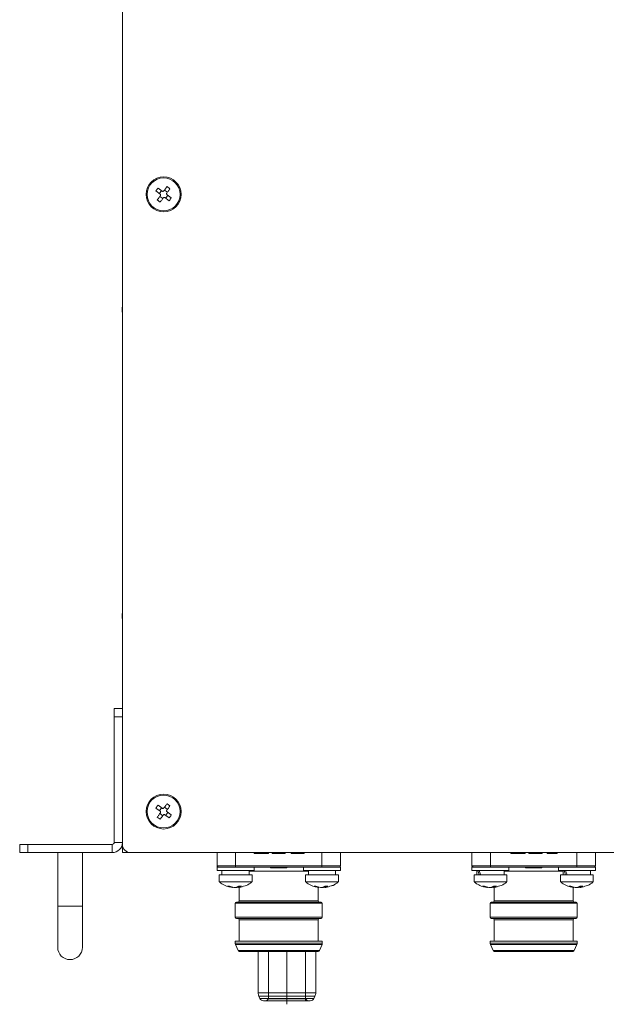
# Model space of a CAD drawing. Header units: millimetres. Extents: x -1774 to -852, y -172 to 1186.
# Tile 13 of 23: x -1569 to -1427, y 267 to 507. Entities that reach past the tile are written whole.
import ezdxf

# ---------------------------------------------------------------- set-up
doc = ezdxf.new("R2010")
doc.units = ezdxf.units.MM
doc.layers.add('02___PRT_ALL_AXES', color=7, linetype='Continuous')

msp = doc.modelspace()

# ---------------------------------------------------------------- linework, layer by layer
at = {"color": 7, "linetype": 'ByBlock', "lineweight": 5}
for p, q in [((-1544.24144, 1072.29748), (-1544.24144, 306.29751)), ((-1535.09848, 464.37929), (-1536.12147, 465.12763)), ((-1534.57892, 465.08954), (-1535.6019, 465.83788)), ((-1535.26567, 464.5016), (-1534.74609, 465.21182)), ((-1534.03735, 465.32173), (-1533.3271, 464.80216)), ((-1532.70106, 465.65793), (-1533.41131, 466.1775)), ((-1535.78183, 462.93704), (-1535.07158, 462.41746)), ((-1534.44554, 463.27327), (-1535.15579, 463.79284)), ((-1533.90398, 463.50546), (-1532.88099, 462.75712)), ((-1533.21722, 464.0934), (-1533.73679, 463.38315)), ((-1532.36143, 463.46737), (-1533.38441, 464.21571)), ((-1544.24144, 438.28237), (-1544.35395, 438.28237)), ((-1544.34145, 437.06172), (-1544.24144, 437.06172)), ((-1544.34145, 436.89462), (-1544.34145, 436.67182)), ((-1544.34145, 436.89462), (-1544.24144, 436.89462)), ((-1544.34145, 436.67182), (-1544.24144, 436.67182)), ((-1544.34145, 436.67182), (-1544.34145, 436.64953)), ((-1544.34145, 436.64953), (-1544.34145, 436.38217)), ((-1544.34145, 436.64953), (-1544.24144, 436.64953)), ((-1544.34145, 436.38217), (-1544.24144, 436.38217)), ((-1544.34145, 436.38217), (-1544.34145, 436.20392)), ((-1544.34145, 436.20392), (-1544.24144, 436.20392)), ((-1544.34145, 436.20392), (-1544.34145, 435.93657)), ((-1544.34145, 435.93657), (-1544.24144, 435.93657)), ((-1544.34145, 435.93657), (-1544.34145, 435.91428)), ((-1544.34145, 435.91428), (-1544.34145, 435.69147)), ((-1544.34145, 435.91428), (-1544.24144, 435.91428)), ((-1544.34145, 435.69147), (-1544.24144, 435.69147)), ((-1544.24144, 363.78237), (-1544.35395, 363.78237)), ((-1544.34145, 362.56173), (-1544.24144, 362.56173)), ((-1544.34145, 362.39463), (-1544.34145, 362.17183)), ((-1544.34145, 362.39463), (-1544.24144, 362.39463)), ((-1544.34145, 362.17183), (-1544.24144, 362.17183)), ((-1544.34145, 362.17183), (-1544.34145, 362.14953)), ((-1544.34145, 362.14953), (-1544.24144, 362.14953)), ((-1544.34145, 362.14953), (-1544.34145, 361.88218)), ((-1544.34145, 361.88218), (-1544.24144, 361.88218)), ((-1544.34145, 361.88218), (-1544.34145, 361.70393)), ((-1544.34145, 361.70393), (-1544.24144, 361.70393)), ((-1544.34145, 361.70393), (-1544.34145, 361.43654)), ((-1544.34145, 361.43654), (-1544.24144, 361.43654)), ((-1544.34145, 361.43654), (-1544.34145, 361.41428)), ((-1544.34145, 361.41428), (-1544.24144, 361.41428)), ((-1544.34145, 361.41428), (-1544.34145, 361.19148)), ((-1544.34145, 361.19148), (-1544.24144, 361.19148)), ((-1546.24145, 337.2975), (-1546.24145, 339.2975)), ((-1546.24145, 339.2975), (-1544.24144, 339.2975)), ((-1544.24144, 337.2975), (-1546.24145, 337.2975)), ((-1546.24145, 306.7975), (-1546.24145, 337.2975)), ((-1532.70106, 315.65793), (-1533.41131, 316.1775)), ((-1535.09848, 314.37929), (-1536.12147, 315.12763)), ((-1534.57892, 315.08954), (-1535.6019, 315.83788)), ((-1535.26567, 314.5016), (-1534.74609, 315.21182)), ((-1534.44554, 313.27327), (-1535.15579, 313.79284)), ((-1534.03735, 315.32173), (-1533.3271, 314.80216)), ((-1533.21722, 314.0934), (-1533.73679, 313.38315)), ((-1532.36143, 313.46737), (-1533.38441, 314.21571)), ((-1535.78183, 312.93704), (-1535.07158, 312.41746)), ((-1533.90398, 313.50546), (-1532.88099, 312.75712)), ((-1546.24145, 306.7975), (-1544.24144, 306.7975)), ((-1569.24143, 304.2975), (-1569.24143, 306.29751)), ((-1569.24143, 306.29751), (-1567.24143, 306.29751)), ((-1567.24143, 304.2975), (-1569.24143, 304.2975)), ((-1567.24143, 306.29751), (-1567.24143, 304.2975)), ((-1567.24143, 306.29751), (-1546.74144, 306.29751)), ((-1567.24143, 304.2975), (-1546.74144, 304.2975)), ((-1559.99145, 304.2975), (-1559.99145, 291.29749)), ((-1553.99144, 291.29749), (-1553.99144, 304.2975)), ((-1546.74144, 304.2975), (-1546.74144, 306.29751)), ((-1544.24144, 304.2975), (-1544.24144, 305.79749)), ((-1544.17793, 305.79749), (-1544.24144, 305.79749)), ((-1542.24144, 304.2975), (-1544.24144, 304.2975)), ((-1542.24144, 304.2975), (-1076.24145, 304.2975)), ((-1521.24144, 304.2975), (-1521.24144, 301.09748)), ((-1516.74144, 301.09748), (-1516.74144, 304.2975)), ((-1512.19629, 304.0975), (-1512.19629, 304.2975)), ((-1512.19599, 304.0975), (-1512.19629, 304.0975)), ((-1512.19599, 304.0975), (-1512.19599, 304.2975)), ((-1510.97779, 304.0975), (-1512.19599, 304.0975)), ((-1510.97779, 304.0975), (-1510.97779, 304.2975)), ((-1509.36443, 304.0975), (-1509.36443, 304.2975)), ((-1508.72113, 304.0975), (-1508.72113, 304.2975)), ((-1507.83864, 304.0975), (-1507.83864, 304.2975)), ((-1507.22133, 304.0975), (-1507.22133, 304.2975)), ((-1505.65308, 304.0975), (-1505.65308, 304.2975)), ((-1504.64189, 304.0975), (-1504.64189, 304.2975)), ((-1503.22306, 304.0975), (-1503.22306, 304.2975)), ((-1503.22303, 304.0975), (-1503.22306, 304.0975)), ((-1503.22303, 304.0975), (-1503.22303, 304.2975)), ((-1501.88004, 304.0975), (-1503.22303, 304.0975)), ((-1501.88004, 304.0975), (-1501.88004, 304.2975)), ((-1501.87993, 304.0975), (-1501.88004, 304.0975)), ((-1501.87993, 304.0975), (-1501.87993, 304.2975)), ((-1501.41214, 304.0975), (-1501.87993, 304.0975)), ((-1501.41214, 304.0975), (-1501.41214, 304.2975)), ((-1500.06293, 304.0975), (-1501.41214, 304.0975)), ((-1500.06293, 304.0975), (-1500.06293, 304.2975)), ((-1495.74144, 304.2975), (-1495.74144, 301.09748)), ((-1491.24144, 301.09748), (-1491.24144, 304.2975)), ((-1459.24145, 304.2975), (-1459.24145, 301.09748)), ((-1454.74144, 301.09748), (-1454.74144, 304.2975)), ((-1449.76763, 304.0975), (-1449.76763, 304.2975)), ((-1449.76733, 304.0975), (-1449.76763, 304.0975)), ((-1449.76733, 304.0975), (-1449.76733, 304.2975)), ((-1448.54913, 304.0975), (-1449.76733, 304.0975)), ((-1448.54913, 304.0975), (-1448.54913, 304.2975)), ((-1446.93577, 304.0975), (-1446.93577, 304.2975)), ((-1446.29247, 304.0975), (-1446.29247, 304.2975)), ((-1445.40998, 304.0975), (-1445.40998, 304.2975)), ((-1444.79267, 304.0975), (-1444.79267, 304.2975)), ((-1443.22443, 304.0975), (-1443.22443, 304.2975)), ((-1442.21323, 304.0975), (-1442.21323, 304.2975)), ((-1440.93057, 304.0975), (-1440.93057, 304.2975)), ((-1440.93053, 304.0975), (-1440.93057, 304.0975)), ((-1440.93053, 304.0975), (-1440.93053, 304.2975)), ((-1438.49493, 304.0975), (-1440.93053, 304.0975)), ((-1438.49493, 304.0975), (-1438.49493, 304.2975)), ((-1433.74145, 304.2975), (-1433.74145, 301.09748)), ((-1429.24144, 301.09748), (-1429.24144, 304.2975)), ((-1516.74144, 301.09748), (-1521.24144, 301.09748)), ((-1521.24144, 300.93595), (-1521.19005, 300.93595)), ((-1521.24144, 300.79749), (-1521.24144, 299.99751)), ((-1515.1259, 300.79749), (-1521.24144, 300.79749)), ((-1521.24144, 299.99751), (-1512.24144, 299.99751)), ((-1520.04145, 299.99751), (-1520.04145, 298.8975)), ((-1516.74144, 300.79749), (-1516.74144, 301.09748)), ((-1495.74144, 301.09748), (-1516.74144, 301.09748)), ((-1497.357, 300.79749), (-1515.1259, 300.79749)), ((-1513.44144, 298.8975), (-1513.44144, 299.99751)), ((-1512.24144, 299.99751), (-1512.24144, 300.79749)), ((-1508.24145, 300.59749), (-1508.24145, 300.79749)), ((-1506.84145, 300.59749), (-1508.24145, 300.59749)), ((-1506.84145, 300.59749), (-1506.84145, 300.79749)), ((-1505.64145, 300.59749), (-1506.84145, 300.59749)), ((-1505.64145, 300.59749), (-1505.64145, 300.79749)), ((-1504.24144, 300.59749), (-1505.64145, 300.59749)), ((-1504.24144, 300.59749), (-1504.24144, 300.79749)), ((-1500.24144, 300.79749), (-1500.24144, 299.99751)), ((-1500.24144, 299.99751), (-1491.24144, 299.99751)), ((-1499.04144, 299.99751), (-1499.04144, 298.8975)), ((-1491.24144, 300.79749), (-1497.357, 300.79749)), ((-1495.74144, 300.79749), (-1495.74144, 301.09748)), ((-1491.24144, 301.09748), (-1495.74144, 301.09748)), ((-1492.44145, 298.8975), (-1492.44145, 299.99751)), ((-1491.24144, 299.99751), (-1491.24144, 300.79749)), ((-1454.74144, 301.09748), (-1459.24145, 301.09748)), ((-1459.24145, 300.93595), (-1459.19004, 300.93595)), ((-1459.24145, 300.79749), (-1459.24145, 299.99751)), ((-1453.12589, 300.79749), (-1459.24145, 300.79749)), ((-1459.24145, 299.99751), (-1452.28019, 299.99751)), ((-1458.04144, 299.99751), (-1458.04144, 298.8975)), ((-1454.74144, 300.79749), (-1454.74144, 301.09748)), ((-1433.74145, 301.09748), (-1454.74144, 301.09748)), ((-1435.357, 300.79749), (-1453.12589, 300.79749)), ((-1452.28019, 299.99751), (-1450.24144, 299.99751)), ((-1451.44145, 298.8975), (-1451.44145, 299.99751)), ((-1450.24144, 299.99751), (-1450.24144, 300.79749)), ((-1446.24145, 300.59749), (-1446.24145, 300.79749)), ((-1446.24145, 300.59749), (-1442.24144, 300.59749)), ((-1442.24144, 300.59749), (-1442.24144, 300.79749)), ((-1438.24145, 300.79749), (-1438.24145, 299.99751)), ((-1438.24145, 299.99751), (-1431.28019, 299.99751)), ((-1437.04144, 299.99751), (-1437.04144, 298.8975)), ((-1431.28019, 300.79749), (-1435.357, 300.79749)), ((-1433.74145, 300.79749), (-1433.74145, 301.09748)), ((-1429.24144, 301.09748), (-1433.74145, 301.09748)), ((-1429.24144, 300.79749), (-1431.28019, 300.79749)), ((-1431.28019, 299.99751), (-1429.24144, 299.99751)), ((-1430.44145, 298.8975), (-1430.44145, 299.99751)), ((-1429.24144, 299.99751), (-1429.24144, 300.79749)), ((-1520.74145, 298.8975), (-1520.74145, 297.17403)), ((-1520.74145, 298.8975), (-1514.55367, 298.8975)), ((-1520.74145, 297.17403), (-1514.55367, 297.17403)), ((-1514.55367, 298.8975), (-1512.74145, 298.8975)), ((-1514.55367, 297.17403), (-1512.74145, 297.17403)), ((-1512.74145, 297.17403), (-1512.74145, 298.8975)), ((-1499.74145, 298.8975), (-1499.74145, 297.17403)), ((-1499.74145, 298.8975), (-1493.55367, 298.8975)), ((-1499.74145, 297.17403), (-1493.55367, 297.17403)), ((-1493.55367, 298.8975), (-1491.74145, 298.8975)), ((-1493.55367, 297.17403), (-1491.74145, 297.17403)), ((-1491.74145, 297.17403), (-1491.74145, 298.8975)), ((-1458.74144, 298.8975), (-1458.74144, 297.17403)), ((-1458.74144, 298.8975), (-1450.74145, 298.8975)), ((-1458.74144, 297.17403), (-1450.74145, 297.17403)), ((-1450.74145, 297.17403), (-1450.74145, 298.8975)), ((-1437.74144, 298.8975), (-1437.74144, 297.17403)), ((-1437.74144, 298.8975), (-1429.74144, 298.8975)), ((-1437.74144, 297.17403), (-1429.74144, 297.17403)), ((-1429.74144, 297.17403), (-1429.74144, 298.8975)), ((-1517.60161, 295.85477), (-1518.66271, 296.13095)), ((-1517.12029, 295.85477), (-1518.1814, 296.13095)), ((-1517.68075, 295.89802), (-1517.56775, 295.87644)), ((-1517.56775, 295.87644), (-1517.55573, 295.87415)), ((-1516.36259, 295.85477), (-1516.0172, 295.94466)), ((-1516.0172, 296.12773), (-1516.0172, 295.84163)), ((-1515.27511, 296.13095), (-1516.01182, 296.13095)), ((-1515.91994, 295.8579), (-1515.90918, 295.85823)), ((-1515.84144, 295.8602), (-1515.84144, 292.5975)), ((-1496.60161, 295.85477), (-1497.66271, 296.13095)), ((-1496.12029, 295.85477), (-1497.1814, 296.13095)), ((-1496.68075, 295.89802), (-1496.56776, 295.87644)), ((-1496.64144, 292.5975), (-1496.64144, 295.89051)), ((-1496.56776, 295.87644), (-1496.55573, 295.87415)), ((-1495.3626, 295.85477), (-1495.0172, 295.94466)), ((-1495.0172, 296.12773), (-1495.0172, 295.84163)), ((-1494.27511, 296.13095), (-1495.01182, 296.13095)), ((-1494.91994, 295.8579), (-1494.90918, 295.85823)), ((-1493.28655, 296.29749), (-1492.92538, 296.29749)), ((-1492.79444, 296.41089), (-1492.92538, 296.29749)), ((-1492.79444, 296.49749), (-1492.79444, 296.41089)), ((-1456.66271, 296.13095), (-1455.6016, 295.85477)), ((-1455.12029, 295.85477), (-1456.18139, 296.13095)), ((-1455.68075, 295.89802), (-1455.56776, 295.87644)), ((-1455.56776, 295.87644), (-1455.55572, 295.87415)), ((-1454.3626, 295.85477), (-1454.0172, 295.94466)), ((-1454.0172, 296.12773), (-1454.0172, 295.84163)), ((-1453.27511, 296.13095), (-1454.01181, 296.13095)), ((-1453.91994, 295.8579), (-1453.90918, 295.85823)), ((-1453.84144, 295.8602), (-1453.84144, 292.5975)), ((-1435.6627, 296.13095), (-1434.6016, 295.85477)), ((-1434.12029, 295.85477), (-1435.18139, 296.13095)), ((-1434.68076, 295.89802), (-1434.56776, 295.87644)), ((-1434.64145, 292.5975), (-1434.64145, 295.85144)), ((-1434.56776, 295.87644), (-1434.55572, 295.87415)), ((-1433.3626, 295.85477), (-1433.01721, 295.94466)), ((-1433.01721, 296.12773), (-1433.01721, 295.84163)), ((-1432.27511, 296.13095), (-1433.01181, 296.13095)), ((-1432.91995, 295.8579), (-1432.90919, 295.85823)), ((-1516.84144, 291.99749), (-1516.84144, 288.59749)), ((-1495.64144, 288.59749), (-1495.64144, 291.99749)), ((-1454.84145, 291.99749), (-1454.84145, 288.59749)), ((-1433.64144, 288.59749), (-1433.64144, 291.99749)), ((-1559.99145, 291.29749), (-1559.99145, 281.2975)), ((-1553.99144, 281.2975), (-1553.99144, 291.29749)), ((-1515.84144, 287.99748), (-1515.84144, 282.79748)), ((-1496.64144, 282.79748), (-1496.64144, 287.99748)), ((-1453.84144, 287.99748), (-1453.84144, 282.79748)), ((-1434.64145, 282.79748), (-1434.64145, 287.99748)), ((-1516.84144, 282.79748), (-1516.84144, 282.26727)), ((-1495.64144, 282.79748), (-1516.84144, 282.79748)), ((-1495.64144, 282.26727), (-1495.64144, 282.79748)), ((-1454.84145, 282.79748), (-1454.84145, 282.26727)), ((-1433.64144, 282.79748), (-1454.84145, 282.79748)), ((-1433.64144, 282.26727), (-1433.64144, 282.79748)), ((-1516.77249, 281.94237), (-1516.12063, 280.47564)), ((-1511.24144, 280.29749), (-1511.24144, 270.24088)), ((-1508.74144, 280.29749), (-1508.74144, 268.79749)), ((-1497.24144, 270.24088), (-1497.24144, 280.29749)), ((-1496.36227, 280.47564), (-1495.71039, 281.94237)), ((-1454.7725, 281.94237), (-1454.12063, 280.47564)), ((-1434.36226, 280.47564), (-1433.71039, 281.94237)), ((-1511.24144, 270.24088), (-1497.24144, 270.24088)), ((-1511.05406, 269.39564), (-1510.81122, 268.87487)), ((-1511.05406, 269.39564), (-1497.42883, 269.39564)), ((-1510.81122, 268.87487), (-1497.67167, 268.87487)), ((-1508.74144, 268.79749), (-1509.24144, 268.29749)), ((-1499.74144, 268.79749), (-1508.74144, 268.79749)), ((-1499.24144, 268.29749), (-1499.74144, 268.79749)), ((-1497.67167, 268.87487), (-1497.42883, 269.39564))]:
    msp.add_line(p, q, dxfattribs=at)
at = {"color": 8, "linetype": 'ByBlock', "lineweight": 5}
for p, q in [((-1506.24144, 299.7975), (-1513.44144, 299.7975)), ((-1499.04144, 299.7975), (-1506.24144, 299.7975)), ((-1444.24145, 299.7975), (-1451.44145, 299.7975)), ((-1437.04144, 299.7975), (-1444.24145, 299.7975)), ((-1516.36259, 295.85477), (-1516.36259, 295.95792)), ((-1515.96835, 296.13095), (-1515.96835, 295.85477)), ((-1495.3626, 295.85477), (-1495.3626, 295.95792)), ((-1494.96836, 296.13095), (-1494.96836, 295.85477)), ((-1454.3626, 295.95792), (-1454.3626, 295.85477)), ((-1453.96836, 295.85477), (-1453.96836, 296.13095)), ((-1433.3626, 295.95792), (-1433.3626, 295.85477)), ((-1432.96834, 295.85477), (-1432.96834, 296.13095)), ((-1516.84144, 291.99749), (-1506.24144, 291.99749)), ((-1515.84144, 292.5975), (-1496.64144, 292.5975)), ((-1506.24144, 291.99749), (-1495.64144, 291.99749)), ((-1454.84145, 291.99749), (-1444.24145, 291.99749)), ((-1453.84144, 292.5975), (-1434.64145, 292.5975)), ((-1444.24145, 291.99749), (-1433.64144, 291.99749)), ((-1553.99144, 291.29749), (-1559.99145, 291.29749)), ((-1516.84144, 288.59749), (-1495.64144, 288.59749)), ((-1496.64144, 287.99748), (-1515.84144, 287.99748)), ((-1454.84145, 288.59749), (-1433.64144, 288.59749)), ((-1434.64145, 287.99748), (-1453.84144, 287.99748)), ((-1516.84144, 282.26727), (-1495.64144, 282.26727)), ((-1516.77249, 281.94237), (-1506.24144, 281.94237)), ((-1516.12063, 280.47564), (-1496.36227, 280.47564)), ((-1506.24144, 281.94237), (-1495.71039, 281.94237)), ((-1454.84145, 282.26727), (-1433.64144, 282.26727)), ((-1454.7725, 281.94237), (-1444.24145, 281.94237)), ((-1454.12063, 280.47564), (-1434.36226, 280.47564)), ((-1444.24145, 281.94237), (-1433.71039, 281.94237)), ((-1497.24144, 270.24088), (-1511.24144, 270.24088)), ((-1497.42883, 269.39564), (-1511.05406, 269.39564)), ((-1497.67167, 268.87487), (-1510.81122, 268.87487))]:
    msp.add_line(p, q, dxfattribs=at)
at = {"color": 1, "linetype": 'ByBlock', "lineweight": 5, "ltscale": 0.091616}
msp.add_line((-1504.24144, 280.29749), (-1504.24144, 267.43735), dxfattribs=at)
at = {"color": 7, "linetype": 'ByBlock', "lineweight": 5, "flags": 128}
for points in [[(-1533.41131, 466.1775), (-1533.50286, 466.05236), (-1533.5951, 465.92627), (-1533.68796, 465.79934), (-1533.78139, 465.67161), (-1533.87534, 465.54319), (-1533.96974, 465.41415), (-1534.06453, 465.28457), (-1534.15966, 465.15454)], [(-1533.44941, 464.63497), (-1533.35428, 464.76499), (-1533.25949, 464.89457), (-1533.16509, 465.02362), (-1533.07114, 465.15204), (-1532.97771, 465.27977), (-1532.88485, 465.4067), (-1532.79261, 465.53279), (-1532.70106, 465.65793)], [(-1535.03348, 463.96003), (-1535.12861, 463.83), (-1535.22339, 463.70042), (-1535.31779, 463.57138), (-1535.41174, 463.44296), (-1535.50517, 463.31523), (-1535.59804, 463.18827), (-1535.69028, 463.06221), (-1535.78183, 462.93704)], [(-1535.07158, 462.41746), (-1534.98003, 462.54263), (-1534.88779, 462.6687), (-1534.79492, 462.79566), (-1534.70149, 462.92339), (-1534.60754, 463.05181), (-1534.51314, 463.18085), (-1534.41836, 463.31043), (-1534.32323, 463.44046)], [(-1533.41131, 316.1775), (-1533.50286, 316.05236), (-1533.5951, 315.92627), (-1533.68796, 315.79934), (-1533.78139, 315.67161), (-1533.87534, 315.54319), (-1533.96974, 315.41415), (-1534.06453, 315.28457), (-1534.15966, 315.15454)], [(-1535.03348, 313.96003), (-1535.12861, 313.83), (-1535.22339, 313.70042), (-1535.31779, 313.57138), (-1535.41174, 313.44296), (-1535.50517, 313.31523), (-1535.59804, 313.18827), (-1535.69028, 313.06221), (-1535.78183, 312.93704)], [(-1533.44941, 314.63497), (-1533.35428, 314.76499), (-1533.25949, 314.89457), (-1533.16509, 315.02362), (-1533.07114, 315.15204), (-1532.97771, 315.27977), (-1532.88485, 315.4067), (-1532.79261, 315.53279), (-1532.70106, 315.65793)], [(-1535.07158, 312.41746), (-1534.98003, 312.54263), (-1534.88779, 312.6687), (-1534.79492, 312.79566), (-1534.70149, 312.92339), (-1534.60754, 313.05181), (-1534.51314, 313.18085), (-1534.41836, 313.31043), (-1534.32323, 313.44046)]]:
    msp.add_lwpolyline(points, dxfattribs=at)
at = {"color": 7, "linetype": 'ByBlock', "lineweight": 5}
for centre, radius in [((-1534.24144, 464.2975), 4.25), ((-1534.24144, 464.2975), 4), ((-1534.24144, 314.2975), 4.25), ((-1534.24144, 314.2975), 4)]:
    msp.add_circle(centre, radius, dxfattribs=at)
for centre, radius, start, end in [((-1546.74144, 306.7975), 2.5, 270, 0), ((-1546.74144, 306.7975), 0.5, 270, 0), ((-1542.24144, 306.2975), 2, 180, 270), ((-1520.94144, 301.0975), 0.3, 250.5287794, 270), ((-1491.54144, 301.0975), 0.3, 270, 0), ((-1458.94144, 301.0975), 0.3, 250.5287794, 270), ((-1429.54144, 301.0975), 0.3, 270, 0), ((-1517.18565, 298.06927), 2.26604, 282.2442675, 301.1987847), ((-1516.44902, 298.06947), 2.26625, 282.2451783, 301.1978738), ((-1496.18571, 298.06939), 2.26618, 282.2454666, 301.1984324), ((-1495.44894, 298.06927), 2.26604, 282.2442675, 301.1987847), ((-1455.18582, 298.06972), 2.26652, 282.2463027, 301.1967495), ((-1454.44894, 298.06927), 2.26604, 282.2442675, 301.1987847), ((-1434.18582, 298.06972), 2.26652, 282.2463027, 301.1967495), ((-1433.449, 298.06939), 2.26618, 282.2454666, 301.1984324), ((-1516.54144, 291.9975), 0.3, 90, 180), ((-1516.14144, 292.5975), 0.3, 270, 0), ((-1496.34144, 292.5975), 0.3, 180, 270), ((-1495.94144, 291.9975), 0.3, 0, 90), ((-1454.54144, 291.9975), 0.3, 90, 180), ((-1454.14144, 292.5975), 0.3, 270, 0), ((-1434.34144, 292.5975), 0.3, 180, 270), ((-1433.94144, 291.9975), 0.3, 0, 90), ((-1516.54144, 288.5975), 0.3, 180, 270), ((-1516.14144, 287.9975), 0.3, 0, 90), ((-1496.34144, 287.9975), 0.3, 90, 180), ((-1495.94144, 288.5975), 0.3, 270, 0), ((-1454.54144, 288.5975), 0.3, 180, 270), ((-1454.14144, 287.9975), 0.3, 0, 90), ((-1434.34144, 287.9975), 0.3, 90, 180), ((-1433.94144, 288.5975), 0.3, 270, 0), ((-1556.99144, 281.2975), 3, 180, 0), ((-1516.04144, 282.26727), 0.8, 180, 203.962489), ((-1515.84648, 280.5975), 0.3, 203.962489, 270), ((-1496.63641, 280.5975), 0.3, 270, 336.037511), ((-1496.44144, 282.26727), 0.8, 336.037511, 0), ((-1454.04144, 282.26727), 0.8, 180, 203.962489), ((-1453.84648, 280.5975), 0.3, 203.962489, 270), ((-1434.63641, 280.5975), 0.3, 270, 336.037511), ((-1434.44144, 282.26727), 0.8, 336.037511, 0), ((-1509.24144, 270.24088), 2, 180, 205), ((-1509.90491, 269.29749), 1, 205, 270), ((-1498.57798, 269.29749), 1, 270, 335), ((-1499.24144, 270.24088), 2, 335, 0)]:
    msp.add_arc(centre, radius, start, end, dxfattribs=at)
for centre, start_param, end_param in [((-1454.74144, 298.8975), 1.207710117, 1.401368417), ((-1454.74144, 299.9975), 1.401368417, 1.595026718), ((-1433.74144, 298.8975), 1.207710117, 1.401368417), ((-1433.74144, 299.9975), 1.401368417, 1.595026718)]:
    msp.add_ellipse(centre, major_axis=(-2.24491, 5.63393), ratio=0.429320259, start_param=start_param, end_param=end_param, dxfattribs=at)
for points, knots in [([(-1535.6019, 465.83788), (-1535.69156, 465.72175), (-1535.8709, 465.4895), (-1536.03794, 465.24825), (-1536.12147, 465.12763)], [0, 0, 0, 0, 0.4999917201, 1, 1, 1, 1]), ([(-1535.09848, 464.37929), (-1535.07339, 464.3569), (-1535.02322, 464.31212), (-1534.98107, 464.21796), (-1534.97083, 464.11733), (-1534.99093, 464.02747), (-1535.02103, 463.97975), (-1535.03348, 463.96003)], [0, 0, 0, 0, 0.213642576, 0.427308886, 0.63947995, 0.850994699, 1, 1, 1, 1]), ([(-1534.15966, 465.15454), (-1534.18204, 465.12945), (-1534.22681, 465.07927), (-1534.32097, 465.03711), (-1534.42161, 465.02691), (-1534.51147, 465.04697), (-1534.55919, 465.07709), (-1534.57892, 465.08954)], [0, 0, 0, 0, 0.213635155, 0.427294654, 0.639455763, 0.850956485, 1, 1, 1, 1]), ([(-1533.38441, 464.21571), (-1533.4095, 464.23809), (-1533.45968, 464.28286), (-1533.50181, 464.37702), (-1533.51205, 464.47765), (-1533.49197, 464.56751), (-1533.46186, 464.61523), (-1533.44941, 464.63497)], [0, 0, 0, 0, 0.213594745, 0.42731582, 0.639421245, 0.850926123, 1, 1, 1, 1]), ([(-1534.32323, 463.44046), (-1534.30085, 463.46555), (-1534.25608, 463.51574), (-1534.16192, 463.55788), (-1534.06128, 463.56809), (-1533.97143, 463.54802), (-1533.92371, 463.51791), (-1533.90398, 463.50546)], [0, 0, 0, 0, 0.213617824, 0.427311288, 0.639477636, 0.850952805, 1, 1, 1, 1]), ([(-1532.88099, 462.75712), (-1532.79132, 462.87325), (-1532.61199, 463.1055), (-1532.44495, 463.34675), (-1532.36143, 463.46737)], [0, 0, 0, 0, 0.499996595, 1, 1, 1, 1]), ([(-1535.6019, 315.83788), (-1535.69156, 315.72175), (-1535.8709, 315.4895), (-1536.03794, 315.24825), (-1536.12147, 315.12763)], [0, 0, 0, 0, 0.4999917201, 1, 1, 1, 1]), ([(-1535.09848, 314.37929), (-1535.07339, 314.3569), (-1535.02322, 314.31212), (-1534.98107, 314.21796), (-1534.97083, 314.11733), (-1534.99093, 314.02747), (-1535.02103, 313.97975), (-1535.03348, 313.96003)], [0, 0, 0, 0, 0.213642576, 0.427308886, 0.63947995, 0.850994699, 1, 1, 1, 1]), ([(-1534.15966, 315.15454), (-1534.18204, 315.12945), (-1534.22681, 315.07927), (-1534.32097, 315.03711), (-1534.42161, 315.02691), (-1534.51147, 315.04697), (-1534.55919, 315.07709), (-1534.57892, 315.08954)], [0, 0, 0, 0, 0.213635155, 0.427294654, 0.639455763, 0.850956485, 1, 1, 1, 1]), ([(-1534.32323, 313.44046), (-1534.30085, 313.46555), (-1534.25608, 313.51574), (-1534.16192, 313.55788), (-1534.06128, 313.56809), (-1533.97143, 313.54802), (-1533.92371, 313.51791), (-1533.90398, 313.50546)], [0, 0, 0, 0, 0.213617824, 0.427311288, 0.639477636, 0.850952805, 1, 1, 1, 1]), ([(-1533.38441, 314.21571), (-1533.4095, 314.23809), (-1533.45968, 314.28286), (-1533.50181, 314.37702), (-1533.51205, 314.47765), (-1533.49197, 314.56751), (-1533.46186, 314.61523), (-1533.44941, 314.63497)], [0, 0, 0, 0, 0.213594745, 0.42731582, 0.639421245, 0.850926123, 1, 1, 1, 1]), ([(-1532.88099, 312.75712), (-1532.79132, 312.87325), (-1532.61199, 313.1055), (-1532.44495, 313.34675), (-1532.36143, 313.46737)], [0, 0, 0, 0, 0.499996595, 1, 1, 1, 1]), ([(-1509.36443, 304.0975), (-1509.62902, 304.0975), (-1510.11801, 304.0975), (-1510.70735, 304.0975), (-1510.97779, 304.0975)], [0, 0, 0, 0, 0.54110978, 1, 1, 1, 1]), ([(-1508.72113, 304.0975), (-1508.73023, 304.0975), (-1508.74775, 304.0975), (-1508.92755, 304.0975), (-1509.19932, 304.0975), (-1509.36443, 304.0975)], [0, 0, 0, 0, 0.297892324, 0.573451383, 1, 1, 1, 1]), ([(-1507.22133, 304.0975), (-1507.41932, 304.0975), (-1507.78871, 304.0975), (-1507.82281, 304.0975), (-1507.83864, 304.0975)], [0, 0, 0, 0, 0.536007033, 1, 1, 1, 1]), ([(-1505.65308, 304.0975), (-1505.98841, 304.0975), (-1506.57879, 304.0975), (-1507.02748, 304.0975), (-1507.22133, 304.0975)], [0, 0, 0, 0, 0.567975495, 1, 1, 1, 1]), ([(-1504.64189, 304.0975), (-1504.81165, 304.0975), (-1505.14035, 304.0975), (-1505.48596, 304.0975), (-1505.65308, 304.0975)], [0, 0, 0, 0, 0.516445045, 1, 1, 1, 1]), ([(-1446.93577, 304.0975), (-1447.20036, 304.0975), (-1447.68935, 304.0975), (-1448.27869, 304.0975), (-1448.54913, 304.0975)], [0, 0, 0, 0, 0.54110978, 1, 1, 1, 1]), ([(-1446.29247, 304.0975), (-1446.30157, 304.0975), (-1446.31909, 304.0975), (-1446.49889, 304.0975), (-1446.77066, 304.0975), (-1446.93577, 304.0975)], [0, 0, 0, 0, 0.297891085, 0.573453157, 1, 1, 1, 1]), ([(-1444.79267, 304.0975), (-1444.99066, 304.0975), (-1445.36005, 304.0975), (-1445.39415, 304.0975), (-1445.40998, 304.0975)], [0, 0, 0, 0, 0.536010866, 1, 1, 1, 1]), ([(-1443.22443, 304.0975), (-1443.55975, 304.0975), (-1444.15013, 304.0975), (-1444.59882, 304.0975), (-1444.79267, 304.0975)], [0, 0, 0, 0, 0.567975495, 1, 1, 1, 1]), ([(-1442.21323, 304.0975), (-1442.38299, 304.0975), (-1442.71169, 304.0975), (-1443.0573, 304.0975), (-1443.22443, 304.0975)], [0, 0, 0, 0, 0.516444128, 1, 1, 1, 1]), ([(-1521.24144, 301.09748), (-1521.23813, 301.06372), (-1521.23151, 300.99621), (-1521.1797, 300.9068), (-1521.11277, 300.8452), (-1521.0616, 300.82329), (-1521.04144, 300.81466)], [0, 0, 0, 0, 0.273943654, 0.547847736, 0.821795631, 1, 1, 1, 1]), ([(-1521.24144, 301.04714), (-1521.24144, 301.02835), (-1521.24144, 300.98869), (-1521.24144, 300.94616), (-1521.24144, 300.93937), (-1521.24144, 300.93595)], [0, 0, 0, 0, 0.309147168, 0.652363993, 1, 1, 1, 1]), ([(-1516.74144, 300.79749), (-1517.26978, 300.79749), (-1518.08255, 300.79749), (-1519.06037, 300.79749), (-1519.73324, 300.79749), (-1520.27532, 300.79749), (-1520.79903, 300.79749), (-1520.88534, 300.79749), (-1520.94145, 300.79749)], [0, 0, 0, 0, 0.239456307, 0.36836051, 0.49999944, 0.631639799, 0.760543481, 1, 1, 1, 1]), ([(-1491.54145, 300.79749), (-1491.59755, 300.79749), (-1491.68386, 300.79749), (-1492.20758, 300.79749), (-1492.74964, 300.79749), (-1493.42251, 300.79749), (-1494.40034, 300.79749), (-1495.2131, 300.79749), (-1495.74144, 300.79749)], [0, 0, 0, 0, 0.239456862, 0.368360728, 0.499999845, 0.631638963, 0.760543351, 1, 1, 1, 1]), ([(-1459.24145, 301.09748), (-1459.23814, 301.06372), (-1459.23152, 300.9962), (-1459.17969, 300.90681), (-1459.11277, 300.8452), (-1459.06161, 300.82329), (-1459.04144, 300.81466)], [0, 0, 0, 0, 0.2739465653, 0.547873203, 0.8217937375, 1, 1, 1, 1]), ([(-1459.24145, 301.04714), (-1459.24145, 301.02835), (-1459.24145, 300.98869), (-1459.24145, 300.94616), (-1459.24145, 300.93937), (-1459.24145, 300.93595)], [0, 0, 0, 0, 0.309147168, 0.652363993, 1, 1, 1, 1]), ([(-1454.74144, 300.79749), (-1455.26979, 300.79749), (-1456.08255, 300.79749), (-1457.06038, 300.79749), (-1457.73324, 300.79749), (-1458.2753, 300.79749), (-1458.79905, 300.79749), (-1458.88534, 300.79749), (-1458.94144, 300.79749)], [0, 0, 0, 0, 0.239456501, 0.368360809, 0.499999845, 0.631638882, 0.760543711, 1, 1, 1, 1]), ([(-1429.54145, 300.79749), (-1429.59755, 300.79749), (-1429.68384, 300.79749), (-1430.20759, 300.79749), (-1430.74965, 300.79749), (-1431.42251, 300.79749), (-1432.40034, 300.79749), (-1433.2131, 300.79749), (-1433.74145, 300.79749)], [0, 0, 0, 0, 0.239456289, 0.368361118, 0.500000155, 0.631639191, 0.760543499, 1, 1, 1, 1]), ([(-1520.68038, 297.16211), (-1520.42815, 296.97282), (-1519.80944, 296.50849), (-1518.77997, 296.06838), (-1518.00388, 295.9481), (-1517.68075, 295.89802)], [0, 0, 0, 0, 0.286581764, 0.702965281, 1, 1, 1, 1]), ([(-1515.80291, 295.86985), (-1515.34405, 295.96848), (-1514.40454, 296.17043), (-1513.3904, 296.6566), (-1512.91376, 297.06901), (-1512.80919, 297.15949)], [0, 0, 0, 0, 0.426995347, 0.87428312, 1, 1, 1, 1]), ([(-1499.68039, 297.16211), (-1499.42815, 296.97282), (-1498.80944, 296.50849), (-1497.77997, 296.06838), (-1497.00388, 295.9481), (-1496.68075, 295.89802)], [0, 0, 0, 0, 0.286581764, 0.702965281, 1, 1, 1, 1]), ([(-1494.80291, 295.86985), (-1494.34405, 295.96848), (-1493.40454, 296.17042), (-1492.3904, 296.65661), (-1491.91375, 297.06901), (-1491.80917, 297.15949)], [0, 0, 0, 0, 0.426993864, 0.874280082, 1, 1, 1, 1]), ([(-1458.67338, 297.15723), (-1458.4234, 296.96968), (-1457.80691, 296.50715), (-1456.77995, 296.06842), (-1456.00388, 295.94811), (-1455.68075, 295.89802)], [0, 0, 0, 0, 0.284729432, 0.702194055, 1, 1, 1, 1]), ([(-1453.80291, 295.86985), (-1453.34403, 295.96845), (-1452.40447, 296.17033), (-1451.38815, 296.65807), (-1450.90959, 297.07235), (-1450.80301, 297.16462)], [0, 0, 0, 0, 0.425957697, 0.872158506, 1, 1, 1, 1]), ([(-1437.67339, 297.15723), (-1437.4234, 296.96968), (-1436.8069, 296.50716), (-1435.77994, 296.06842), (-1435.00387, 295.94811), (-1434.68076, 295.89802)], [0, 0, 0, 0, 0.284733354, 0.702198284, 1, 1, 1, 1]), ([(-1432.8029, 295.86985), (-1432.34403, 295.96845), (-1431.40447, 296.17034), (-1430.38814, 296.65805), (-1429.90958, 297.07235), (-1429.80301, 297.16462)], [0, 0, 0, 0, 0.425954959, 0.872161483, 1, 1, 1, 1]), ([(-1518.1814, 296.13095), (-1518.26481, 296.12435), (-1518.43162, 296.11115), (-1518.58568, 296.12435), (-1518.66271, 296.13095)], [0, 0, 0, 0, 0.499998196, 1, 1, 1, 1]), ([(-1517.60161, 295.85477), (-1517.57551, 295.85132), (-1517.5233, 295.84442), (-1517.47487, 295.83977), (-1517.46913, 295.84102), (-1517.46632, 295.84163)], [0, 0, 0, 0, 0.338472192, 0.677042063, 1, 1, 1, 1]), ([(-1516.70507, 295.85477), (-1516.72609, 295.8513), (-1516.76814, 295.84436), (-1516.85995, 295.83995), (-1516.9599, 295.84083), (-1517.05069, 295.84625), (-1517.09993, 295.85228), (-1517.12029, 295.85477)], [0, 0, 0, 0, 0.213613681, 0.427306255, 0.639479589, 0.850958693, 1, 1, 1, 1]), ([(-1516.74144, 295.84971), (-1516.73142, 295.84816), (-1516.6998, 295.84327), (-1516.62243, 295.84005), (-1516.52313, 295.84081), (-1516.43217, 295.84625), (-1516.38294, 295.85228), (-1516.36259, 295.85477)], [0, 0, 0, 0, 0.111959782, 0.353249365, 0.592846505, 0.831694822, 1, 1, 1, 1]), ([(-1516.01657, 295.84163), (-1516.01678, 295.84165), (-1516.02221, 295.84215), (-1516.00585, 295.84642), (-1515.97932, 295.85233), (-1515.96835, 295.85477)], [0, 0, 0, 0, 0.022597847, 0.59596778, 1, 1, 1, 1]), ([(-1515.88129, 295.85477), (-1515.90796, 295.85123), (-1515.96131, 295.84413), (-1515.98836, 295.84193), (-1516.00188, 295.84083)], [0, 0, 0, 0, 0.499957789, 1, 1, 1, 1]), ([(-1515.90918, 295.85823), (-1515.88608, 295.8573), (-1515.84991, 295.85584), (-1515.81539, 295.86613), (-1515.80291, 295.86985)], [0, 0, 0, 0, 0.638504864, 1, 1, 1, 1]), ([(-1497.1814, 296.13095), (-1497.26481, 296.12435), (-1497.43162, 296.11115), (-1497.58568, 296.12435), (-1497.66271, 296.13095)], [0, 0, 0, 0, 0.499998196, 1, 1, 1, 1]), ([(-1496.60161, 295.85477), (-1496.57551, 295.85132), (-1496.5233, 295.84442), (-1496.47487, 295.83977), (-1496.46912, 295.84102), (-1496.46631, 295.84163)], [0, 0, 0, 0, 0.338469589, 0.677036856, 1, 1, 1, 1]), ([(-1495.70505, 295.85477), (-1495.72608, 295.8513), (-1495.76814, 295.84436), (-1495.85995, 295.83995), (-1495.95989, 295.84083), (-1496.05069, 295.84625), (-1496.09993, 295.85228), (-1496.12029, 295.85477)], [0, 0, 0, 0, 0.21363056, 0.4273186, 0.639456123, 0.850961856, 1, 1, 1, 1]), ([(-1495.74144, 295.84971), (-1495.73142, 295.84816), (-1495.69981, 295.84327), (-1495.62243, 295.84005), (-1495.52313, 295.84081), (-1495.43217, 295.84625), (-1495.38294, 295.85228), (-1495.3626, 295.85477)], [0, 0, 0, 0, 0.111959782, 0.353249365, 0.592846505, 0.831694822, 1, 1, 1, 1]), ([(-1495.01658, 295.84163), (-1495.01678, 295.84165), (-1495.02221, 295.84215), (-1495.00585, 295.84642), (-1494.97932, 295.85233), (-1494.96836, 295.85477)], [0, 0, 0, 0, 0.022597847, 0.59596778, 1, 1, 1, 1]), ([(-1494.88129, 295.85477), (-1494.90796, 295.85123), (-1494.9613, 295.84413), (-1494.98835, 295.84193), (-1495.00188, 295.84083)], [0, 0, 0, 0, 0.499913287, 1, 1, 1, 1]), ([(-1494.90918, 295.85823), (-1494.88608, 295.8573), (-1494.84991, 295.85584), (-1494.81539, 295.86613), (-1494.80291, 295.86985)], [0, 0, 0, 0, 0.638504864, 1, 1, 1, 1]), ([(-1456.18139, 296.13095), (-1456.2648, 296.12435), (-1456.43163, 296.11115), (-1456.58568, 296.12435), (-1456.66271, 296.13095)], [0, 0, 0, 0, 0.5000029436, 1, 1, 1, 1]), ([(-1455.6016, 295.85477), (-1455.5755, 295.85132), (-1455.5233, 295.84442), (-1455.47487, 295.83977), (-1455.46912, 295.84102), (-1455.46631, 295.84163)], [0, 0, 0, 0, 0.33844531, 0.677025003, 1, 1, 1, 1]), ([(-1454.70506, 295.85477), (-1454.72609, 295.8513), (-1454.76815, 295.84436), (-1454.85994, 295.83995), (-1454.95989, 295.84083), (-1455.05069, 295.84625), (-1455.09994, 295.85228), (-1455.12029, 295.85477)], [0, 0, 0, 0, 0.213620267, 0.427289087, 0.639456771, 0.850960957, 1, 1, 1, 1]), ([(-1454.74144, 295.84971), (-1454.73142, 295.84816), (-1454.69981, 295.84327), (-1454.62243, 295.84005), (-1454.52313, 295.84081), (-1454.43217, 295.84625), (-1454.38295, 295.85228), (-1454.3626, 295.85477)], [0, 0, 0, 0, 0.111960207, 0.353282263, 0.592844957, 0.831694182, 1, 1, 1, 1]), ([(-1454.01658, 295.84163), (-1454.01678, 295.84165), (-1454.02222, 295.84215), (-1454.00585, 295.84642), (-1453.97932, 295.85233), (-1453.96836, 295.85477)], [0, 0, 0, 0, 0.022597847, 0.59596778, 1, 1, 1, 1]), ([(-1453.88129, 295.85477), (-1453.90796, 295.85123), (-1453.96131, 295.84413), (-1453.98836, 295.84193), (-1454.00188, 295.84083)], [0, 0, 0, 0, 0.499884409, 1, 1, 1, 1]), ([(-1453.90918, 295.85823), (-1453.88609, 295.8573), (-1453.84991, 295.85584), (-1453.81539, 295.86613), (-1453.80291, 295.86985)], [0, 0, 0, 0, 0.638504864, 1, 1, 1, 1]), ([(-1435.18139, 296.13095), (-1435.2648, 296.12435), (-1435.43161, 296.11115), (-1435.58567, 296.12435), (-1435.6627, 296.13095)], [0, 0, 0, 0, 0.499998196, 1, 1, 1, 1]), ([(-1434.6016, 295.85477), (-1434.57551, 295.85132), (-1434.52331, 295.84442), (-1434.47488, 295.83977), (-1434.46912, 295.84102), (-1434.46631, 295.84163)], [0, 0, 0, 0, 0.33844531, 0.677025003, 1, 1, 1, 1]), ([(-1433.70506, 295.85477), (-1433.72609, 295.8513), (-1433.76815, 295.84436), (-1433.85994, 295.83995), (-1433.95989, 295.84083), (-1434.05069, 295.84625), (-1434.09994, 295.85228), (-1434.12029, 295.85477)], [0, 0, 0, 0, 0.213620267, 0.427289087, 0.639456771, 0.850960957, 1, 1, 1, 1]), ([(-1433.74145, 295.84971), (-1433.73143, 295.84816), (-1433.69981, 295.84327), (-1433.62243, 295.84005), (-1433.52313, 295.84081), (-1433.43218, 295.84625), (-1433.38295, 295.85228), (-1433.3626, 295.85477)], [0, 0, 0, 0, 0.111960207, 0.353282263, 0.592844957, 0.831694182, 1, 1, 1, 1]), ([(-1433.01658, 295.84163), (-1433.01679, 295.84165), (-1433.02222, 295.84215), (-1433.00586, 295.84642), (-1432.97932, 295.85233), (-1432.96834, 295.85477)], [0, 0, 0, 0, 0.0225969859, 0.5959450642, 1, 1, 1, 1]), ([(-1432.88128, 295.85477), (-1432.90795, 295.85123), (-1432.96131, 295.84413), (-1432.98836, 295.84193), (-1433.00189, 295.84083)], [0, 0, 0, 0, 0.499911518, 1, 1, 1, 1]), ([(-1432.90919, 295.85823), (-1432.88609, 295.8573), (-1432.84991, 295.85584), (-1432.81538, 295.86613), (-1432.8029, 295.86985)], [0, 0, 0, 0, 0.638419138, 1, 1, 1, 1]), ([(-1506.24144, 292.29748), (-1506.86966, 292.29748), (-1508.16372, 292.29748), (-1510.08335, 292.29748), (-1511.92941, 292.29748), (-1513.57617, 292.29748), (-1514.9159, 292.29748), (-1515.86615, 292.29748), (-1516.43919, 292.29748), (-1516.50803, 292.29748), (-1516.54145, 292.29748)], [0, 0, 0, 0, 0.11651625, 0.240011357, 0.368640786, 0.499999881, 0.631358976, 0.759988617, 0.883484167, 1, 1, 1, 1]), ([(-1495.94145, 292.29748), (-1495.97486, 292.29748), (-1496.0437, 292.29748), (-1496.61675, 292.29748), (-1497.56698, 292.29748), (-1498.90672, 292.29748), (-1500.55348, 292.29748), (-1502.39953, 292.29748), (-1504.31916, 292.29748), (-1505.61322, 292.29748), (-1506.24144, 292.29748)], [0, 0, 0, 0, 0.116515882, 0.240011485, 0.368640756, 0.499999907, 0.631359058, 0.759988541, 0.8834837, 1, 1, 1, 1]), ([(-1444.24145, 292.29748), (-1444.86966, 292.29748), (-1446.16373, 292.29748), (-1448.08335, 292.29748), (-1449.92941, 292.29748), (-1451.57617, 292.29748), (-1452.91591, 292.29748), (-1453.86612, 292.29748), (-1454.43921, 292.29748), (-1454.50803, 292.29748), (-1454.54144, 292.29748)], [0, 0, 0, 0, 0.116516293, 0.240011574, 0.368640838, 0.499999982, 0.631359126, 0.7599888, 0.883484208, 1, 1, 1, 1]), ([(-1433.94145, 292.29748), (-1433.97486, 292.29748), (-1434.04369, 292.29748), (-1434.61674, 292.29748), (-1435.56699, 292.29748), (-1436.90672, 292.29748), (-1438.55348, 292.29748), (-1440.39954, 292.29748), (-1442.31917, 292.29748), (-1443.61323, 292.29748), (-1444.24145, 292.29748)], [0, 0, 0, 0, 0.116515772, 0.240010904, 0.368640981, 0.500000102, 0.631359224, 0.759988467, 0.883483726, 1, 1, 1, 1]), ([(-1516.54145, 288.2975), (-1516.50803, 288.2975), (-1516.43919, 288.2975), (-1515.86615, 288.2975), (-1514.9159, 288.2975), (-1513.57617, 288.2975), (-1511.92941, 288.2975), (-1510.08335, 288.2975), (-1508.16372, 288.2975), (-1506.86966, 288.2975), (-1506.24144, 288.2975)], [0, 0, 0, 0, 0.116515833, 0.240011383, 0.368641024, 0.500000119, 0.631359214, 0.759988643, 0.88348375, 1, 1, 1, 1]), ([(-1506.24144, 288.2975), (-1505.61322, 288.2975), (-1504.31916, 288.2975), (-1502.39953, 288.2975), (-1500.55348, 288.2975), (-1498.90672, 288.2975), (-1497.56698, 288.2975), (-1496.61675, 288.2975), (-1496.0437, 288.2975), (-1495.97486, 288.2975), (-1495.94145, 288.2975)], [0, 0, 0, 0, 0.1165163, 0.240011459, 0.368640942, 0.500000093, 0.631359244, 0.759988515, 0.883484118, 1, 1, 1, 1]), ([(-1454.54144, 288.2975), (-1454.50803, 288.2975), (-1454.43921, 288.2975), (-1453.86612, 288.2975), (-1452.91591, 288.2975), (-1451.57617, 288.2975), (-1449.92941, 288.2975), (-1448.08335, 288.2975), (-1446.16373, 288.2975), (-1444.86966, 288.2975), (-1444.24145, 288.2975)], [0, 0, 0, 0, 0.116515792, 0.2400112, 0.368640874, 0.500000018, 0.631359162, 0.759988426, 0.883483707, 1, 1, 1, 1]), ([(-1444.24145, 288.2975), (-1443.61323, 288.2975), (-1442.31917, 288.2975), (-1440.39954, 288.2975), (-1438.55348, 288.2975), (-1436.90672, 288.2975), (-1435.56699, 288.2975), (-1434.61674, 288.2975), (-1434.04369, 288.2975), (-1433.97486, 288.2975), (-1433.94145, 288.2975)], [0, 0, 0, 0, 0.116516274, 0.240011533, 0.368640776, 0.499999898, 0.631359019, 0.759989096, 0.883484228, 1, 1, 1, 1]), ([(-1515.84648, 280.29749), (-1515.81532, 280.29749), (-1515.75113, 280.29749), (-1515.21674, 280.29749), (-1514.33061, 280.29749), (-1513.08128, 280.29749), (-1511.54562, 280.29749), (-1509.82414, 280.29749), (-1508.03402, 280.29749), (-1506.82727, 280.29749), (-1506.24144, 280.29749)], [0, 0, 0, 0, 0.116515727, 0.240011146, 0.368640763, 0.499999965, 0.631359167, 0.759988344, 0.883483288, 1, 1, 1, 1]), ([(-1506.24144, 280.29749), (-1505.65561, 280.29749), (-1504.44887, 280.29749), (-1502.65876, 280.29749), (-1500.93726, 280.29749), (-1499.4016, 280.29749), (-1498.15227, 280.29749), (-1497.26614, 280.29749), (-1496.73176, 280.29749), (-1496.66757, 280.29749), (-1496.63641, 280.29749)], [0, 0, 0, 0, 0.116515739, 0.240010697, 0.368640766, 0.499999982, 0.631359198, 0.759988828, 0.883484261, 1, 1, 1, 1]), ([(-1453.84648, 280.29749), (-1453.81532, 280.29749), (-1453.75113, 280.29749), (-1453.21675, 280.29749), (-1452.33062, 280.29749), (-1451.08128, 280.29749), (-1449.54563, 280.29749), (-1447.82413, 280.29749), (-1446.03402, 280.29749), (-1444.82727, 280.29749), (-1444.24145, 280.29749)], [0, 0, 0, 0, 0.116515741, 0.240011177, 0.368640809, 0.500000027, 0.631359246, 0.759988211, 0.883484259, 1, 1, 1, 1]), ([(-1444.24145, 280.29749), (-1443.65562, 280.29749), (-1442.44887, 280.29749), (-1440.65876, 280.29749), (-1438.93726, 280.29749), (-1437.40161, 280.29749), (-1436.15228, 280.29749), (-1435.26614, 280.29749), (-1434.73176, 280.29749), (-1434.66757, 280.29749), (-1434.63641, 280.29749)], [0, 0, 0, 0, 0.116515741, 0.240011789, 0.368640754, 0.499999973, 0.631359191, 0.759988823, 0.883484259, 1, 1, 1, 1]), ([(-1498.57798, 268.29749), (-1498.57881, 268.29749), (-1498.58048, 268.29749), (-1498.59403, 268.29749), (-1498.61568, 268.29749), (-1498.64622, 268.29749), (-1498.70487, 268.29749), (-1498.81299, 268.29749), (-1499.00065, 268.29749), (-1499.23856, 268.29749), (-1499.6199, 268.29749), (-1500.211, 268.29749), (-1501.0747, 268.29749), (-1502.06016, 268.29749), (-1503.12943, 268.29749), (-1504.24144, 268.29749), (-1505.35346, 268.29749), (-1506.42273, 268.29749), (-1507.40819, 268.29749), (-1508.27189, 268.29749), (-1508.86287, 268.29749), (-1509.24424, 268.29749), (-1509.48211, 268.29749), (-1509.66982, 268.29749), (-1509.79006, 268.29749), (-1509.86026, 268.29749), (-1509.89797, 268.29749), (-1509.9026, 268.29749), (-1509.90491, 268.29749)], [0, 0, 0, 0, 0.012527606, 0.025028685, 0.037522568, 0.050028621, 0.062566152, 0.093823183, 0.125111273, 0.156368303, 0.187656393, 0.250125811, 0.312595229, 0.375064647, 0.437534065, 0.500003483, 0.562472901, 0.624942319, 0.687411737, 0.749881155, 0.812350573, 0.843607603, 0.874895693, 0.906152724, 0.937440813, 0.958301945, 0.979125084, 1, 1, 1, 1])]:
    msp.add_open_spline(points, degree=3, knots=knots, dxfattribs=at)
at = {"layer": '02___PRT_ALL_AXES', "color": 4, "linetype": 'ByBlock', "lineweight": 5}
msp.add_line((-1499.74144, 280.29749), (-1499.74144, 268.29749), dxfattribs=at)

doc.saveas('drawing.dxf')
